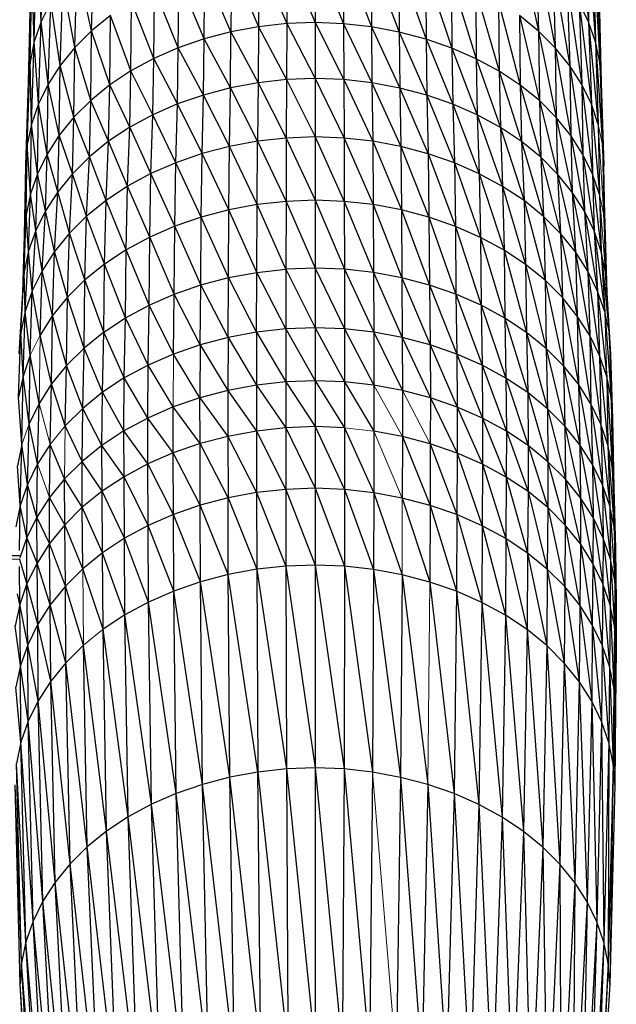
# Paper-space layout '_Top' of a CAD drawing. Header units: millimetres. Extents: x 0 to 1300, y -464 to -1.
# Tile 38 of 47: x 978 to 1013, y -238 to -181. Entities that reach past the tile are written whole.
import ezdxf

# ---------------------------------------------------------------- set-up
doc = ezdxf.new("R2010")
doc.units = ezdxf.units.MM

psp = doc.layouts.new('_Top')

# ---------------------------------------------------------------- linework, layer by layer
at = {"color": 7, "linetype": 'Continuous', "lineweight": 25}
for p, q in [((1010.235, -174.261), (1010.893, -180.917)), ((979.122, -180.895), (979.233, -175.357)), ((1006.764, -175.829), (1007.983, -181.452)), ((1010.781, -175.38), (1010.893, -180.917)), ((1010.781, -175.38), (1011.293, -182.077)), ((978.718, -182.054), (978.833, -176.508)), ((979.122, -180.895), (978.833, -176.508)), ((982.044, -181.435), (982.173, -176.698)), ((993.377, -177.004), (993.371, -181.022)), ((993.377, -177.004), (995.019, -180.961)), ((995.019, -176.943), (995.019, -180.961)), ((995.019, -176.943), (996.667, -181.024)), ((996.66, -177.006), (996.667, -181.024)), ((996.66, -177.006), (998.3, -181.208)), ((1007.853, -176.716), (1007.983, -181.452)), ((1007.853, -176.716), (1008.956, -182.425)), ((1011.179, -176.531), (1011.293, -182.077)), ((1011.179, -176.531), (1011.537, -183.258)), ((990.154, -177.481), (990.134, -181.501)), ((990.154, -177.481), (991.737, -181.203)), ((991.751, -177.185), (991.737, -181.203)), ((991.751, -177.185), (993.371, -181.022)), ((998.287, -177.189), (998.3, -181.208)), ((998.287, -177.189), (999.903, -181.508)), ((999.883, -177.488), (999.903, -181.508)), ((999.883, -177.488), (1001.46, -181.919)), ((978.471, -183.235), (978.587, -177.681)), ((978.718, -182.054), (978.587, -177.681)), ((981.068, -182.406), (981.207, -177.66)), ((982.044, -181.435), (981.207, -177.66)), ((988.576, -181.91), (988.602, -177.889)), ((990.134, -181.501), (988.602, -177.889)), ((1001.433, -177.898), (1001.46, -181.919)), ((1001.433, -177.898), (1002.956, -182.438)), ((1008.816, -177.679), (1008.956, -182.425)), ((1008.816, -177.679), (1009.797, -183.464)), ((1011.421, -177.704), (1011.537, -183.258)), ((1011.421, -177.704), (1011.619, -184.45)), ((980.224, -183.444), (980.372, -178.687)), ((981.068, -182.406), (980.372, -178.687)), ((987.078, -182.427), (987.11, -178.403)), ((988.576, -181.91), (987.11, -178.403)), ((1002.924, -178.414), (1002.956, -182.438)), ((1002.924, -178.414), (1004.377, -183.059)), ((1009.648, -178.708), (1009.797, -183.464)), ((1009.648, -178.708), (1010.498, -184.558)), ((978.386, -184.427), (978.503, -178.864)), ((978.471, -183.235), (978.503, -178.864)), ((985.656, -183.046), (985.694, -179.02)), ((987.078, -182.427), (985.694, -179.02)), ((1004.339, -179.033), (1004.377, -183.059)), ((1004.339, -179.033), (1005.707, -183.777)), ((1011.502, -178.888), (1011.619, -184.45)), ((979.675, -179.769), (979.122, -180.895)), ((979.52, -184.537), (979.675, -179.769)), ((980.224, -183.444), (979.675, -179.769)), ((984.324, -183.763), (984.367, -179.734)), ((985.656, -183.046), (984.367, -179.734)), ((1005.663, -179.748), (1005.707, -183.777)), ((1005.663, -179.748), (1006.931, -184.589)), ((1010.343, -179.791), (1010.498, -184.558)), ((1010.343, -179.791), (1011.054, -185.696)), ((1010.893, -180.917), (1010.343, -179.791)), ((979.122, -180.895), (978.718, -182.054)), ((978.961, -185.675), (979.122, -180.895)), ((979.52, -184.537), (979.122, -180.895)), ((983.146, -180.541), (982.044, -181.435)), ((983.098, -184.573), (983.146, -180.541)), ((984.324, -183.763), (983.146, -180.541)), ((993.371, -181.022), (991.737, -181.203)), ((993.371, -181.022), (993.361, -184.268)), ((995.019, -180.961), (993.371, -181.022)), ((993.371, -181.022), (995.02, -184.207)), ((995.019, -180.961), (995.02, -184.207)), ((995.019, -180.961), (996.678, -184.271)), ((996.667, -181.024), (995.019, -180.961)), ((996.667, -181.024), (996.678, -184.271)), ((996.667, -181.024), (998.32, -184.456)), ((998.3, -181.208), (996.667, -181.024)), ((1006.883, -180.557), (1006.931, -184.589)), ((1006.883, -180.557), (1008.035, -185.488)), ((1007.983, -181.452), (1006.883, -180.557)), ((1010.893, -180.917), (1011.054, -185.696)), ((1010.893, -180.917), (1011.458, -186.868)), ((1011.293, -182.077), (1010.893, -180.917)), ((982.044, -181.435), (981.068, -182.406)), ((981.991, -185.471), (982.044, -181.435)), ((983.098, -184.573), (982.044, -181.435)), ((990.134, -181.501), (988.576, -181.91)), ((990.106, -184.751), (990.134, -181.501)), ((991.737, -181.203), (990.134, -181.501)), ((990.134, -181.501), (991.718, -184.451)), ((991.737, -181.203), (991.718, -184.451)), ((991.737, -181.203), (993.361, -184.268)), ((998.3, -181.208), (998.32, -184.456)), ((998.3, -181.208), (999.932, -184.757)), ((999.903, -181.508), (998.3, -181.208)), ((999.903, -181.508), (999.932, -184.757)), ((999.903, -181.508), (1001.498, -185.171)), ((1001.46, -181.919), (999.903, -181.508)), ((1007.983, -181.452), (1008.035, -185.488)), ((1007.983, -181.452), (1009.013, -186.465)), ((1008.956, -182.425), (1007.983, -181.452)), ((978.718, -182.054), (978.471, -183.235)), ((978.554, -186.845), (978.718, -182.054)), ((978.961, -185.675), (978.718, -182.054)), ((988.576, -181.91), (987.078, -182.427)), ((988.538, -185.162), (988.576, -181.91)), ((990.106, -184.751), (988.576, -181.91)), ((1001.46, -181.919), (1001.498, -185.171)), ((1001.46, -181.919), (1003.004, -185.693)), ((1002.956, -182.438), (1001.46, -181.919)), ((1011.293, -182.077), (1011.458, -186.868)), ((1011.293, -182.077), (1011.705, -188.061)), ((1011.537, -183.258), (1011.293, -182.077)), ((981.068, -182.406), (980.224, -183.444)), ((981.011, -186.446), (981.068, -182.406)), ((981.991, -185.471), (981.068, -182.406)), ((987.078, -182.427), (985.656, -183.046)), ((987.031, -185.682), (987.078, -182.427)), ((988.538, -185.162), (987.078, -182.427)), ((1002.956, -182.438), (1003.004, -185.693)), ((1002.956, -182.438), (1004.433, -186.318)), ((1004.377, -183.059), (1002.956, -182.438)), ((1008.956, -182.425), (1009.013, -186.465)), ((1008.956, -182.425), (1009.857, -187.508)), ((1009.797, -183.464), (1008.956, -182.425)), ((978.304, -188.038), (978.471, -183.235)), ((978.471, -183.235), (978.386, -184.427)), ((978.554, -186.845), (978.471, -183.235)), ((985.656, -183.046), (984.324, -183.763)), ((985.601, -186.305), (985.656, -183.046)), ((987.031, -185.682), (985.656, -183.046)), ((1004.377, -183.059), (1004.433, -186.318)), ((1004.377, -183.059), (1005.771, -187.041)), ((1005.707, -183.777), (1004.377, -183.059)), ((1011.537, -183.258), (1011.705, -188.061)), ((1011.537, -183.258), (1011.787, -189.265)), ((1011.619, -184.45), (1011.537, -183.258)), ((980.224, -183.444), (979.52, -184.537)), ((980.165, -187.488), (980.224, -183.444)), ((981.011, -186.446), (980.224, -183.444)), ((984.324, -183.763), (983.098, -184.573)), ((984.261, -187.026), (984.324, -183.763)), ((985.601, -186.305), (984.324, -183.763)), ((1005.707, -183.777), (1005.771, -187.041)), ((1005.707, -183.777), (1007.002, -187.857)), ((1006.931, -184.589), (1005.707, -183.777)), ((1009.797, -183.464), (1009.857, -187.508)), ((1009.797, -183.464), (1010.561, -188.607)), ((1010.498, -184.558), (1009.797, -183.464)), ((978.219, -189.242), (978.386, -184.427)), ((978.304, -188.038), (978.386, -184.427)), ((991.718, -184.451), (990.106, -184.751)), ((991.718, -184.451), (991.679, -187.843)), ((993.361, -184.268), (991.718, -184.451)), ((991.718, -184.451), (993.342, -187.658)), ((993.361, -184.268), (993.342, -187.658)), ((995.02, -184.207), (993.361, -184.268)), ((993.361, -184.268), (995.02, -187.596)), ((995.02, -184.207), (995.02, -187.596)), ((995.02, -184.207), (996.699, -187.66)), ((996.678, -184.271), (995.02, -184.207)), ((996.678, -184.271), (996.699, -187.66)), ((996.678, -184.271), (998.362, -187.847)), ((998.32, -184.456), (996.678, -184.271)), ((998.32, -184.456), (998.362, -187.847)), ((998.32, -184.456), (999.993, -188.153)), ((999.932, -184.757), (998.32, -184.456)), ((1011.619, -184.45), (1011.787, -189.265)), ((979.52, -184.537), (978.961, -185.675)), ((979.458, -188.586), (979.52, -184.537)), ((980.165, -187.488), (979.52, -184.537)), ((983.098, -184.573), (981.991, -185.471)), ((983.027, -187.841), (983.098, -184.573)), ((984.261, -187.026), (983.098, -184.573)), ((990.106, -184.751), (988.538, -185.162)), ((990.046, -188.146), (990.106, -184.751)), ((991.679, -187.843), (990.106, -184.751)), ((999.932, -184.757), (999.993, -188.153)), ((999.932, -184.757), (1001.579, -188.572)), ((1001.498, -185.171), (999.932, -184.757)), ((1006.931, -184.589), (1007.002, -187.857)), ((1006.931, -184.589), (1008.114, -188.762)), ((1008.035, -185.488), (1006.931, -184.589)), ((1010.498, -184.558), (1010.561, -188.607)), ((1010.498, -184.558), (1011.119, -189.75)), ((1011.054, -185.696), (1010.498, -184.558)), ((981.991, -185.471), (981.011, -186.446)), ((981.914, -188.744), (981.991, -185.471)), ((983.027, -187.841), (981.991, -185.471)), ((988.538, -185.162), (987.031, -185.682)), ((988.459, -188.563), (988.538, -185.162)), ((990.046, -188.146), (988.538, -185.162)), ((1001.498, -185.171), (1001.579, -188.572)), ((1001.498, -185.171), (1003.103, -189.1)), ((1003.004, -185.693), (1001.498, -185.171)), ((1008.035, -185.488), (1008.114, -188.762)), ((1008.035, -185.488), (1009.097, -189.745)), ((1009.013, -186.465), (1008.035, -185.488)), ((978.961, -185.675), (978.554, -186.845)), ((978.896, -189.728), (978.961, -185.675)), ((979.458, -188.586), (978.961, -185.675)), ((987.031, -185.682), (985.601, -186.305)), ((986.934, -189.089), (987.031, -185.682)), ((988.459, -188.563), (987.031, -185.682)), ((1003.004, -185.693), (1003.103, -189.1)), ((1003.004, -185.693), (1004.55, -189.732)), ((1004.433, -186.318), (1003.004, -185.693)), ((1011.054, -185.696), (1011.119, -189.75)), ((1011.054, -185.696), (1011.525, -190.925)), ((1011.458, -186.868), (1011.054, -185.696)), ((981.011, -186.446), (980.165, -187.488)), ((980.928, -189.725), (981.011, -186.446)), ((981.914, -188.744), (981.011, -186.446)), ((985.601, -186.305), (984.261, -187.026)), ((985.485, -189.719), (985.601, -186.305)), ((986.934, -189.089), (985.601, -186.305)), ((1004.433, -186.318), (1004.55, -189.732)), ((1004.433, -186.318), (1005.904, -190.464)), ((1005.771, -187.041), (1004.433, -186.318)), ((1009.013, -186.465), (1009.097, -189.745)), ((1009.013, -186.465), (1009.946, -190.794)), ((1009.857, -187.508), (1009.013, -186.465)), ((978.554, -186.845), (978.304, -188.038)), ((978.487, -190.903), (978.554, -186.845)), ((978.896, -189.728), (978.554, -186.845)), ((984.261, -187.026), (983.027, -187.841)), ((984.129, -190.449), (984.261, -187.026)), ((985.485, -189.719), (984.261, -187.026)), ((1005.771, -187.041), (1005.904, -190.464)), ((1005.771, -187.041), (1007.151, -191.291)), ((1007.002, -187.857), (1005.771, -187.041)), ((1011.458, -186.868), (1011.525, -190.925)), ((980.165, -187.488), (979.458, -188.586)), ((980.076, -190.774), (980.165, -187.488)), ((980.928, -189.725), (980.165, -187.488)), ((983.027, -187.841), (981.914, -188.744)), ((982.88, -191.274), (983.027, -187.841)), ((984.129, -190.449), (983.027, -187.841)), ((991.679, -187.843), (990.046, -188.146)), ((991.655, -191.516), (991.679, -187.843)), ((993.342, -187.658), (991.679, -187.843)), ((991.679, -187.843), (993.33, -191.33)), ((993.342, -187.658), (993.33, -191.33)), ((995.02, -187.596), (993.342, -187.658)), ((993.342, -187.658), (995.021, -191.267)), ((995.02, -187.596), (995.021, -191.267)), ((995.02, -187.596), (996.711, -191.332)), ((996.699, -187.66), (995.02, -187.596)), ((996.699, -187.66), (996.711, -191.332)), ((996.699, -187.66), (998.386, -191.521)), ((998.362, -187.847), (996.699, -187.66)), ((998.362, -187.847), (998.386, -191.521)), ((998.362, -187.847), (1000.03, -191.828)), ((999.993, -188.153), (998.362, -187.847)), ((1007.002, -187.857), (1007.151, -191.291)), ((1007.002, -187.857), (1008.275, -192.207)), ((1008.114, -188.762), (1007.002, -187.857)), ((1009.857, -187.508), (1009.946, -190.794)), ((1009.857, -187.508), (1010.654, -191.899)), ((1010.561, -188.607), (1009.857, -187.508)), ((978.304, -188.038), (978.219, -189.242)), ((978.237, -192.101), (978.304, -188.038)), ((978.487, -190.903), (978.304, -188.038)), ((990.046, -188.146), (988.459, -188.563)), ((990.01, -191.821), (990.046, -188.146)), ((991.655, -191.516), (990.046, -188.146)), ((999.993, -188.153), (1000.03, -191.828)), ((999.993, -188.153), (1001.627, -192.251)), ((1001.579, -188.572), (999.993, -188.153)), ((1011.705, -188.061), (1011.773, -192.123)), ((1011.705, -188.061), (1011.855, -193.332)), ((1011.787, -189.265), (1011.705, -188.061)), ((979.458, -188.586), (978.896, -189.728)), ((979.365, -191.878), (979.458, -188.586)), ((980.076, -190.774), (979.458, -188.586)), ((981.914, -188.744), (980.928, -189.725)), ((981.753, -192.188), (981.914, -188.744)), ((982.88, -191.274), (981.914, -188.744)), ((988.459, -188.563), (986.934, -189.089)), ((988.412, -192.241), (988.459, -188.563)), ((990.01, -191.821), (988.459, -188.563)), ((1001.579, -188.572), (1001.627, -192.251)), ((1001.579, -188.572), (1003.162, -192.782)), ((1003.103, -189.1), (1001.579, -188.572)), ((1008.114, -188.762), (1008.275, -192.207)), ((1008.114, -188.762), (1009.271, -193.202)), ((1009.097, -189.745), (1008.114, -188.762)), ((1010.561, -188.607), (1010.654, -191.899)), ((1010.561, -188.607), (1011.216, -193.049)), ((1011.119, -189.75), (1010.561, -188.607)), ((978.151, -193.309), (978.219, -189.242)), ((978.237, -192.101), (978.219, -189.242)), ((986.934, -189.089), (985.485, -189.719)), ((986.876, -192.771), (986.934, -189.089)), ((988.412, -192.241), (986.934, -189.089)), ((1003.103, -189.1), (1003.162, -192.782)), ((1003.103, -189.1), (1004.619, -193.419)), ((1004.55, -189.732), (1003.103, -189.1)), ((978.896, -189.728), (978.487, -190.903)), ((978.8, -193.026), (978.896, -189.728)), ((979.365, -191.878), (978.896, -189.728)), ((980.928, -189.725), (980.076, -190.774)), ((980.755, -193.181), (980.928, -189.725)), ((981.753, -192.188), (980.928, -189.725)), ((985.485, -189.719), (984.129, -190.449)), ((985.416, -193.406), (985.485, -189.719)), ((986.876, -192.771), (985.485, -189.719)), ((1004.55, -189.732), (1004.619, -193.419)), ((1004.55, -189.732), (1005.984, -194.157)), ((1005.904, -190.464), (1004.55, -189.732)), ((1009.097, -189.745), (1009.271, -193.202)), ((1009.097, -189.745), (1010.13, -194.264)), ((1009.946, -190.794), (1009.097, -189.745)), ((1011.119, -189.75), (1011.216, -193.049)), ((1011.119, -189.75), (1011.624, -194.232)), ((1011.525, -190.925), (1011.119, -189.75)), ((980.076, -190.774), (979.365, -191.878)), ((979.893, -194.243), (980.076, -190.774)), ((980.755, -193.181), (980.076, -190.774)), ((984.129, -190.449), (982.88, -191.274)), ((984.05, -194.141), (984.129, -190.449)), ((985.416, -193.406), (984.129, -190.449)), ((1005.904, -190.464), (1005.984, -194.157)), ((1005.904, -190.464), (1007.239, -194.989)), ((1007.151, -191.291), (1005.904, -190.464)), ((978.487, -190.903), (978.237, -192.101)), ((978.389, -194.209), (978.487, -190.903)), ((978.8, -193.026), (978.487, -190.903)), ((982.88, -191.274), (981.753, -192.188)), ((982.792, -194.972), (982.88, -191.274)), ((984.05, -194.141), (982.88, -191.274)), ((993.33, -191.33), (991.655, -191.516)), ((993.33, -191.33), (993.324, -195.265)), ((995.021, -191.267), (993.33, -191.33)), ((993.33, -191.33), (995.021, -195.202)), ((995.021, -191.267), (995.021, -195.202)), ((995.021, -191.267), (996.718, -195.267)), ((996.711, -191.332), (995.021, -191.267)), ((996.711, -191.332), (996.718, -195.267)), ((996.711, -191.332), (998.4, -195.456)), ((998.386, -191.521), (996.711, -191.332)), ((1007.151, -191.291), (1007.239, -194.989)), ((1007.151, -191.291), (1008.372, -195.912)), ((1008.275, -192.207), (1007.151, -191.291)), ((1009.946, -190.794), (1010.13, -194.264)), ((1009.946, -190.794), (1010.847, -195.383)), ((1010.654, -191.899), (1009.946, -190.794)), ((1011.525, -190.925), (1011.624, -194.232)), ((979.365, -191.878), (978.8, -193.026)), ((979.173, -195.36), (979.365, -191.878)), ((979.893, -194.243), (979.365, -191.878)), ((990.01, -191.821), (988.412, -192.241)), ((989.991, -195.758), (990.01, -191.821)), ((991.655, -191.516), (990.01, -191.821)), ((991.642, -195.452), (990.01, -191.821)), ((991.642, -195.452), (991.655, -191.516)), ((993.324, -195.265), (991.655, -191.516)), ((998.386, -191.521), (998.4, -195.456)), ((998.386, -191.521), (1000.05, -195.765)), ((1000.03, -191.828), (998.386, -191.521)), ((1000.03, -191.828), (1000.05, -195.765)), ((1000.03, -191.828), (1001.653, -196.189)), ((1001.627, -192.251), (1000.03, -191.828)), ((1010.654, -191.899), (1010.847, -195.383)), ((1010.654, -191.899), (1011.415, -196.546)), ((1011.216, -193.049), (1010.654, -191.899)), ((978.137, -195.413), (978.237, -192.101)), ((978.237, -192.101), (978.151, -193.309)), ((978.389, -194.209), (978.237, -192.101)), ((981.753, -192.188), (980.755, -193.181)), ((981.657, -195.893), (981.753, -192.188)), ((982.792, -194.972), (981.753, -192.188)), ((988.412, -192.241), (986.876, -192.771)), ((988.386, -196.18), (988.412, -192.241)), ((989.991, -195.758), (988.412, -192.241)), ((1001.627, -192.251), (1001.653, -196.189)), ((1001.627, -192.251), (1003.194, -196.723)), ((1003.162, -192.782), (1001.627, -192.251)), ((1008.275, -192.207), (1008.372, -195.912)), ((1008.275, -192.207), (1009.375, -196.914)), ((1009.271, -193.202), (1008.275, -192.207)), ((1011.773, -192.123), (1011.873, -195.437)), ((1011.773, -192.123), (1011.956, -196.653)), ((1011.855, -193.332), (1011.773, -192.123)), ((978.8, -193.026), (978.389, -194.209)), ((978.601, -196.523), (978.8, -193.026)), ((979.173, -195.36), (978.8, -193.026)), ((986.876, -192.771), (985.416, -193.406)), ((986.844, -196.712), (986.876, -192.771)), ((988.386, -196.18), (986.876, -192.771)), ((1003.162, -192.782), (1003.194, -196.723)), ((1003.162, -192.782), (1004.657, -197.363)), ((1004.619, -193.419), (1003.162, -192.782)), ((1011.216, -193.049), (1011.415, -196.546)), ((1011.216, -193.049), (1011.829, -197.744)), ((1011.624, -194.232), (1011.216, -193.049)), ((978.05, -196.629), (978.151, -193.309)), ((978.137, -195.413), (978.151, -193.309)), ((980.755, -193.181), (979.893, -194.243)), ((980.652, -196.893), (980.755, -193.181)), ((981.657, -195.893), (980.755, -193.181)), ((985.416, -193.406), (984.05, -194.141)), ((985.379, -197.349), (985.416, -193.406)), ((986.844, -196.712), (985.416, -193.406)), ((1004.619, -193.419), (1004.657, -197.363)), ((1004.619, -193.419), (1006.027, -198.103)), ((1005.984, -194.157), (1004.619, -193.419)), ((1009.271, -193.202), (1009.375, -196.914)), ((1009.271, -193.202), (1010.24, -197.984)), ((1010.13, -194.264), (1009.271, -193.202)), ((1011.855, -193.332), (1011.956, -196.653)), ((984.05, -194.141), (982.792, -194.972)), ((984.008, -198.087), (984.05, -194.141)), ((985.379, -197.349), (984.05, -194.141)), ((1005.984, -194.157), (1006.027, -198.103)), ((1005.984, -194.157), (1007.287, -198.939)), ((1007.239, -194.989), (1005.984, -194.157)), ((978.389, -194.209), (978.137, -195.413)), ((978.185, -197.72), (978.389, -194.209)), ((978.601, -196.523), (978.389, -194.209)), ((979.893, -194.243), (979.173, -195.36)), ((979.783, -197.962), (979.893, -194.243)), ((980.652, -196.893), (979.893, -194.243)), ((1010.13, -194.264), (1010.24, -197.984)), ((1010.13, -194.264), (1010.962, -199.111)), ((1010.847, -195.383), (1010.13, -194.264)), ((1011.624, -194.232), (1011.829, -197.744)), ((1011.624, -194.232), (1012.081, -198.964)), ((1011.873, -195.437), (1011.624, -194.232)), ((982.792, -194.972), (981.657, -195.893)), ((982.745, -198.921), (982.792, -194.972)), ((984.008, -198.087), (982.792, -194.972)), ((991.642, -195.452), (993.324, -195.265)), ((993.324, -195.265), (993.314, -198.732)), ((995.021, -195.202), (993.324, -195.265)), ((993.324, -195.265), (995.021, -198.669)), ((995.021, -195.202), (995.021, -198.669)), ((995.021, -195.202), (996.729, -198.734)), ((996.718, -195.267), (995.021, -195.202)), ((996.718, -195.267), (996.729, -198.734)), ((996.718, -195.267), (998.42, -198.925)), ((998.4, -195.456), (996.718, -195.267)), ((1007.239, -194.989), (1007.287, -198.939)), ((1007.239, -194.989), (1008.425, -199.865)), ((1008.372, -195.912), (1007.239, -194.989)), ((977.929, -198.94), (978.137, -195.413)), ((978.137, -195.413), (978.05, -196.629)), ((978.185, -197.72), (978.137, -195.413)), ((979.173, -195.36), (978.601, -196.523)), ((979.058, -199.088), (979.173, -195.36)), ((979.783, -197.962), (979.173, -195.36)), ((981.657, -195.893), (980.652, -196.893)), ((981.605, -199.846), (981.657, -195.893)), ((982.745, -198.921), (981.657, -195.893)), ((988.386, -196.18), (989.991, -195.758)), ((989.962, -199.228), (989.991, -195.758)), ((989.991, -195.758), (991.642, -195.452)), ((991.622, -198.92), (989.991, -195.758)), ((991.622, -198.92), (991.642, -195.452)), ((993.314, -198.732), (991.642, -195.452)), ((998.4, -195.456), (998.42, -198.925)), ((998.4, -195.456), (1000.08, -199.236)), ((1000.05, -195.765), (998.4, -195.456)), ((1000.05, -195.765), (1000.08, -199.236)), ((1000.05, -195.765), (1001.692, -199.662)), ((1001.653, -196.189), (1000.05, -195.765)), ((1008.372, -195.912), (1008.425, -199.865)), ((1008.372, -195.912), (1009.431, -200.871)), ((1009.375, -196.914), (1008.372, -195.912)), ((1010.847, -195.383), (1010.962, -199.111)), ((1010.847, -195.383), (1011.535, -200.283)), ((1011.415, -196.546), (1010.847, -195.383)), ((1011.873, -195.437), (1012.081, -198.964)), ((1011.873, -195.437), (1012.165, -200.195)), ((1011.956, -196.653), (1011.873, -195.437)), ((986.844, -196.712), (988.386, -196.18)), ((988.348, -199.652), (988.386, -196.18)), ((989.962, -199.228), (988.386, -196.18)), ((1001.653, -196.189), (1001.692, -199.662)), ((1001.653, -196.189), (1003.242, -200.199)), ((1003.194, -196.723), (1001.653, -196.189)), ((977.842, -200.171), (978.05, -196.629)), ((977.929, -198.94), (978.05, -196.629)), ((978.601, -196.523), (978.185, -197.72)), ((978.482, -200.259), (978.601, -196.523)), ((979.058, -199.088), (978.601, -196.523)), ((980.652, -196.893), (979.783, -197.962)), ((980.596, -200.85), (980.652, -196.893)), ((981.605, -199.846), (980.652, -196.893)), ((985.379, -197.349), (986.844, -196.712)), ((986.796, -200.187), (986.844, -196.712)), ((988.348, -199.652), (986.844, -196.712)), ((1003.194, -196.723), (1003.242, -200.199)), ((1003.194, -196.723), (1004.714, -200.842)), ((1004.657, -197.363), (1003.194, -196.723)), ((1009.375, -196.914), (1009.431, -200.871)), ((1009.375, -196.914), (1010.3, -201.945)), ((1010.24, -197.984), (1009.375, -196.914)), ((1011.415, -196.546), (1011.535, -200.283)), ((1011.415, -196.546), (1011.951, -201.489)), ((1011.829, -197.744), (1011.415, -196.546)), ((1011.956, -196.653), (1012.165, -200.195)), ((984.008, -198.087), (985.379, -197.349)), ((985.323, -200.828), (985.379, -197.349)), ((986.796, -200.187), (985.379, -197.349)), ((1004.657, -197.363), (1004.714, -200.842)), ((1004.657, -197.363), (1006.091, -201.587)), ((1006.027, -198.103), (1004.657, -197.363)), ((978.185, -197.72), (977.929, -198.94)), ((978.063, -201.465), (978.185, -197.72)), ((978.482, -200.259), (978.185, -197.72)), ((979.783, -197.962), (979.058, -199.088)), ((979.724, -201.923), (979.783, -197.962)), ((980.596, -200.85), (979.783, -197.962)), ((982.745, -198.921), (984.008, -198.087)), ((983.943, -201.571), (984.008, -198.087)), ((985.323, -200.828), (984.008, -198.087)), ((1006.027, -198.103), (1006.091, -201.587)), ((1006.027, -198.103), (1007.359, -202.428)), ((1007.287, -198.939), (1006.027, -198.103)), ((1010.24, -197.984), (1010.3, -201.945)), ((1010.24, -197.984), (1011.025, -203.076)), ((1010.962, -199.111), (1010.24, -197.984)), ((1011.829, -197.744), (1012.205, -202.718)), ((993.314, -198.732), (991.622, -198.92)), ((993.314, -198.732), (993.31, -201.799)), ((995.021, -198.669), (993.314, -198.732)), ((993.314, -198.732), (995.022, -201.736)), ((995.021, -198.669), (995.022, -201.736)), ((995.021, -198.669), (996.733, -201.801)), ((996.729, -198.734), (995.021, -198.669)), ((996.729, -198.734), (996.733, -201.801)), ((996.729, -198.734), (998.429, -201.992)), ((998.42, -198.925), (996.729, -198.734)), ((977.805, -202.693), (977.929, -198.94)), ((977.929, -198.94), (977.842, -200.171)), ((978.063, -201.465), (977.929, -198.94)), ((979.724, -201.923), (979.058, -199.088)), ((982.745, -198.921), (981.605, -199.846)), ((982.673, -202.41), (982.745, -198.921)), ((983.943, -201.571), (982.745, -198.921)), ((989.962, -199.228), (988.348, -199.652)), ((989.962, -199.228), (989.949, -202.297)), ((991.622, -198.92), (989.962, -199.228)), ((989.962, -199.228), (991.614, -201.987)), ((991.622, -198.92), (991.614, -201.987)), ((991.622, -198.92), (993.31, -201.799)), ((998.42, -198.925), (998.429, -201.992)), ((998.42, -198.925), (1000.093, -202.304)), ((1000.08, -199.236), (998.42, -198.925)), ((1000.08, -199.236), (1000.093, -202.304)), ((1000.08, -199.236), (1001.709, -202.731)), ((1001.692, -199.662), (1000.08, -199.236)), ((1007.287, -198.939), (1007.359, -202.428)), ((1007.287, -198.939), (1008.503, -203.359)), ((1008.425, -199.865), (1007.287, -198.939)), ((1010.962, -199.111), (1011.025, -203.076)), ((1010.962, -199.111), (1011.6, -204.253)), ((1011.535, -200.283), (1010.962, -199.111)), ((1012.081, -198.964), (1012.205, -202.718)), ((1012.081, -198.964), (1012.29, -203.958)), ((1012.165, -200.195), (1012.081, -198.964)), ((981.605, -199.846), (980.596, -200.85)), ((981.527, -203.34), (981.605, -199.846)), ((982.673, -202.41), (981.605, -199.846)), ((988.348, -199.652), (986.796, -200.187)), ((988.348, -199.652), (988.331, -202.722)), ((988.348, -199.652), (989.949, -202.297)), ((1001.692, -199.662), (1001.709, -202.731)), ((1001.692, -199.662), (1003.263, -203.27)), ((1003.242, -200.199), (1001.692, -199.662)), ((1008.425, -199.865), (1008.503, -203.359)), ((1008.425, -199.865), (1009.516, -204.371)), ((1009.431, -200.871), (1008.425, -199.865)), ((978.482, -200.259), (978.063, -201.465)), ((978.418, -204.229), (978.482, -200.259)), ((978.996, -203.053), (978.482, -200.259)), ((986.796, -200.187), (985.323, -200.828)), ((988.331, -202.722), (986.796, -200.187)), ((1003.242, -200.199), (1003.263, -203.27)), ((1003.242, -200.199), (1004.738, -203.914)), ((1004.714, -200.842), (1003.242, -200.199)), ((1011.535, -200.283), (1011.6, -204.253)), ((1011.535, -200.283), (1012.018, -205.464)), ((1011.951, -201.489), (1011.535, -200.283)), ((1012.165, -200.195), (1012.29, -203.958)), ((980.596, -200.85), (979.724, -201.923)), ((980.512, -204.35), (980.596, -200.85)), ((981.527, -203.34), (980.596, -200.85)), ((985.323, -200.828), (983.943, -201.571)), ((985.299, -203.901), (985.323, -200.828)), ((986.776, -203.258), (985.323, -200.828)), ((1004.714, -200.842), (1004.738, -203.914)), ((1004.714, -200.842), (1006.119, -204.661)), ((1006.091, -201.587), (1004.714, -200.842)), ((1009.431, -200.871), (1009.516, -204.371)), ((1009.431, -200.871), (1010.39, -205.452)), ((1010.3, -201.945), (1009.431, -200.871)), ((978.063, -201.465), (977.805, -202.693)), ((977.997, -205.44), (978.063, -201.465)), ((978.418, -204.229), (978.063, -201.465)), ((983.943, -201.571), (982.673, -202.41)), ((983.916, -204.645), (983.943, -201.571)), ((985.299, -203.901), (983.943, -201.571)), ((1006.091, -201.587), (1006.119, -204.661)), ((1006.091, -201.587), (1007.39, -205.504)), ((1007.359, -202.428), (1006.091, -201.587)), ((1011.951, -201.489), (1012.018, -205.464)), ((1011.951, -201.489), (1012.272, -206.697)), ((1012.205, -202.718), (1011.951, -201.489)), ((979.724, -201.923), (978.996, -203.053)), ((979.635, -205.43), (979.724, -201.923)), ((980.512, -204.35), (979.724, -201.923)), ((991.614, -201.987), (989.949, -202.297)), ((993.31, -201.799), (991.614, -201.987)), ((991.614, -201.987), (991.617, -204.654)), ((991.614, -201.987), (993.312, -204.465)), ((995.022, -201.736), (993.31, -201.799)), ((993.31, -201.799), (995.022, -204.402)), ((993.31, -201.799), (993.312, -204.465)), ((995.022, -201.736), (995.022, -204.402)), ((995.022, -201.736), (996.732, -204.468)), ((996.733, -201.801), (995.022, -201.736)), ((996.733, -201.801), (996.732, -204.468)), ((996.733, -201.801), (998.426, -204.659)), ((998.429, -201.992), (996.733, -201.801)), ((998.429, -201.992), (998.426, -204.659)), ((1000.093, -202.304), (998.429, -201.992)), ((1010.3, -201.945), (1010.39, -205.452)), ((1010.3, -201.945), (1011.119, -206.589)), ((1011.025, -203.076), (1010.3, -201.945)), ((977.997, -205.44), (977.805, -202.693)), ((982.673, -202.41), (981.527, -203.34)), ((982.642, -205.486), (982.673, -202.41)), ((983.916, -204.645), (982.673, -202.41)), ((988.331, -202.722), (986.776, -203.258)), ((989.949, -202.297), (988.331, -202.722)), ((988.337, -205.388), (988.331, -202.722)), ((988.331, -202.722), (989.953, -204.963)), ((989.949, -202.297), (989.953, -204.963)), ((989.949, -202.297), (991.617, -204.654)), ((1000.093, -202.304), (1000.089, -204.97)), ((1001.709, -202.731), (1000.093, -202.304)), ((1001.709, -202.731), (1001.704, -205.397)), ((1001.709, -202.731), (1003.257, -205.935)), ((1003.263, -203.27), (1001.709, -202.731)), ((1007.359, -202.428), (1007.39, -205.504)), ((1007.359, -202.428), (1008.537, -206.438)), ((1008.503, -203.359), (1007.359, -202.428)), ((1012.205, -202.718), (1012.272, -206.697)), ((1012.205, -202.718), (1012.358, -207.942)), ((1012.29, -203.958), (1012.205, -202.718)), ((978.996, -203.053), (978.418, -204.229)), ((978.902, -206.566), (978.996, -203.053)), ((981.527, -203.34), (980.512, -204.35)), ((981.493, -206.418), (981.527, -203.34)), ((982.642, -205.486), (981.527, -203.34)), ((986.776, -203.258), (985.299, -203.901)), ((986.783, -205.923), (986.776, -203.258)), ((988.337, -205.388), (986.776, -203.258)), ((1003.263, -203.27), (1003.257, -205.935)), ((1003.263, -203.27), (1004.731, -206.579)), ((1004.738, -203.914), (1003.263, -203.27)), ((1011.025, -203.076), (1011.119, -206.589)), ((1011.025, -203.076), (1011.697, -207.773)), ((1011.6, -204.253), (1011.025, -203.076)), ((985.299, -203.901), (983.916, -204.645)), ((986.783, -205.923), (985.299, -203.901)), ((985.307, -206.565), (985.299, -203.901)), ((1004.738, -203.914), (1004.731, -206.579)), ((1004.738, -203.914), (1006.11, -207.325)), ((1006.119, -204.661), (1004.738, -203.914)), ((1008.503, -203.359), (1008.537, -206.438)), ((1008.503, -203.359), (1009.552, -207.452)), ((1009.516, -204.371), (1008.503, -203.359)), ((978.321, -207.749), (978.418, -204.229)), ((978.902, -206.566), (978.418, -204.229)), ((981.493, -206.418), (980.512, -204.35)), ((993.312, -204.465), (991.617, -204.654)), ((995.022, -204.402), (993.312, -204.465)), ((993.312, -204.465), (993.316, -208.038)), ((993.312, -204.465), (995.022, -207.975)), ((995.022, -204.402), (995.022, -207.975)), ((995.022, -204.402), (996.728, -208.041)), ((996.732, -204.468), (995.022, -204.402)), ((996.732, -204.468), (996.728, -208.041)), ((996.732, -204.468), (998.418, -208.231)), ((1009.516, -204.371), (1009.552, -207.452)), ((1009.516, -204.371), (1010.428, -208.535)), ((1010.39, -205.452), (1009.516, -204.371)), ((1011.6, -204.253), (1011.697, -207.773)), ((1011.6, -204.253), (1012.118, -208.991)), ((1012.018, -205.464), (1011.6, -204.253)), ((1012.29, -203.958), (1012.358, -207.942)), ((983.916, -204.645), (982.642, -205.486)), ((985.307, -206.565), (983.916, -204.645)), ((983.925, -207.309), (983.916, -204.645)), ((989.953, -204.963), (988.337, -205.388)), ((991.617, -204.654), (989.953, -204.963)), ((989.953, -204.963), (989.966, -208.534)), ((989.953, -204.963), (991.625, -208.226)), ((991.617, -204.654), (993.316, -208.038)), ((991.617, -204.654), (991.625, -208.226)), ((998.426, -204.659), (998.418, -208.231)), ((1000.089, -204.97), (998.426, -204.659)), ((1000.089, -204.97), (1000.076, -208.542)), ((1000.089, -204.97), (1001.688, -208.968)), ((1001.704, -205.397), (1000.089, -204.97)), ((1006.119, -204.661), (1006.11, -207.325)), ((1006.119, -204.661), (1007.38, -208.167)), ((1007.39, -205.504), (1006.119, -204.661)), ((977.997, -205.44), (977.738, -206.673)), ((977.897, -208.967), (977.997, -205.44)), ((978.321, -207.749), (977.997, -205.44)), ((979.635, -205.43), (978.902, -206.566)), ((979.596, -208.513), (979.635, -205.43)), ((980.475, -207.431), (979.635, -205.43)), ((982.642, -205.486), (981.493, -206.418)), ((983.925, -207.309), (982.642, -205.486)), ((982.653, -208.15), (982.642, -205.486)), ((988.337, -205.388), (986.783, -205.923)), ((988.353, -208.958), (988.337, -205.388)), ((989.966, -208.534), (988.337, -205.388)), ((1001.704, -205.397), (1001.688, -208.968)), ((1001.704, -205.397), (1003.237, -209.504)), ((1003.257, -205.935), (1001.704, -205.397)), ((1007.39, -205.504), (1007.38, -208.167)), ((1007.39, -205.504), (1008.526, -209.101)), ((1008.537, -206.438), (1007.39, -205.504)), ((1010.39, -205.452), (1010.428, -208.535)), ((1010.39, -205.452), (1011.16, -209.676)), ((1011.119, -206.589), (1010.39, -205.452)), ((1012.018, -205.464), (1012.118, -208.991)), ((1012.018, -205.464), (1012.374, -210.232)), ((1012.272, -206.697), (1012.018, -205.464)), ((986.783, -205.923), (985.307, -206.565)), ((988.353, -208.958), (986.783, -205.923)), ((986.803, -209.493), (986.783, -205.923)), ((1003.257, -205.935), (1003.237, -209.504)), ((1003.257, -205.935), (1004.707, -210.147)), ((1004.731, -206.579), (1003.257, -205.935)), ((977.897, -208.967), (977.738, -206.673)), ((978.902, -206.566), (978.321, -207.749)), ((978.862, -209.653), (978.902, -206.566)), ((981.493, -206.418), (980.475, -207.431)), ((981.504, -209.081), (981.493, -206.418)), ((982.653, -208.15), (981.493, -206.418)), ((985.307, -206.565), (983.925, -207.309)), ((985.331, -210.133), (985.307, -206.565)), ((986.803, -209.493), (985.307, -206.565)), ((1004.731, -206.579), (1004.707, -210.147)), ((1004.731, -206.579), (1006.083, -210.891)), ((1006.11, -207.325), (1004.731, -206.579)), ((1008.537, -206.438), (1008.526, -209.101)), ((1008.537, -206.438), (1009.54, -210.114)), ((1009.552, -207.452), (1008.537, -206.438)), ((1011.119, -206.589), (1011.16, -209.676)), ((1011.119, -206.589), (1011.739, -210.863)), ((1011.697, -207.773), (1011.119, -206.589)), ((1012.272, -206.697), (1012.374, -210.232)), ((1012.272, -206.697), (1012.46, -211.484)), ((1012.358, -207.942), (1012.272, -206.697)), ((983.925, -207.309), (982.653, -208.15)), ((983.952, -210.875), (983.925, -207.309)), ((985.331, -210.133), (983.925, -207.309)), ((1006.11, -207.325), (1006.083, -210.891)), ((1006.11, -207.325), (1007.35, -211.731)), ((1007.38, -208.167), (1006.11, -207.325)), ((978.321, -207.749), (977.897, -208.967)), ((978.279, -210.839), (978.321, -207.749)), ((978.862, -209.653), (978.321, -207.749)), ((980.475, -207.431), (979.596, -208.513)), ((981.504, -209.081), (980.475, -207.431)), ((980.487, -210.093), (980.475, -207.431)), ((1009.552, -207.452), (1009.54, -210.114)), ((1009.552, -207.452), (1010.416, -211.196)), ((1010.428, -208.535), (1009.552, -207.452)), ((1011.697, -207.773), (1011.739, -210.863)), ((1011.697, -207.773), (1012.161, -212.084)), ((1012.118, -208.991), (1011.697, -207.773)), ((982.653, -208.15), (981.504, -209.081)), ((982.683, -211.714), (982.653, -208.15)), ((983.952, -210.875), (982.653, -208.15)), ((991.625, -208.226), (989.966, -208.534)), ((993.316, -208.038), (991.625, -208.226)), ((991.625, -208.226), (991.632, -212.678)), ((991.625, -208.226), (993.319, -212.491)), ((995.022, -207.975), (993.316, -208.038)), ((993.316, -208.038), (993.319, -212.491)), ((993.316, -208.038), (995.022, -212.428)), ((995.022, -207.975), (995.022, -212.428)), ((995.022, -207.975), (996.724, -212.493)), ((996.728, -208.041), (995.022, -207.975)), ((996.728, -208.041), (996.724, -212.493)), ((996.728, -208.041), (998.411, -212.683)), ((998.418, -208.231), (996.728, -208.041)), ((998.418, -208.231), (998.411, -212.683)), ((998.418, -208.231), (1000.066, -212.993)), ((1000.076, -208.542), (998.418, -208.231)), ((1007.38, -208.167), (1007.35, -211.731)), ((1007.38, -208.167), (1008.494, -212.662)), ((1008.526, -209.101), (1007.38, -208.167)), ((1012.358, -207.942), (1012.46, -211.484)), ((977.897, -208.967), (977.637, -210.207)), ((977.861, -211.581), (977.897, -208.967)), ((978.279, -210.839), (977.897, -208.967)), ((979.596, -208.513), (978.862, -209.653)), ((980.487, -210.093), (979.596, -208.513)), ((979.609, -211.174), (979.596, -208.513)), ((988.353, -208.958), (986.803, -209.493)), ((989.966, -208.534), (988.353, -208.958)), ((989.976, -212.986), (988.353, -208.958)), ((988.367, -213.408), (988.353, -208.958)), ((989.976, -212.986), (989.966, -208.534)), ((989.966, -208.534), (991.632, -212.678)), ((1000.076, -208.542), (1001.675, -213.418)), ((1001.688, -208.968), (1000.076, -208.542)), ((1001.688, -208.968), (1001.675, -213.418)), ((1001.688, -208.968), (1003.22, -213.954)), ((1003.237, -209.504), (1001.688, -208.968)), ((1010.428, -208.535), (1010.416, -211.196)), ((1010.428, -208.535), (1011.146, -212.336)), ((1011.16, -209.676), (1010.428, -208.535)), ((1012.118, -208.991), (1012.161, -212.084)), ((1012.118, -208.991), (1012.418, -213.328)), ((1012.374, -210.232), (1012.118, -208.991)), ((981.504, -209.081), (980.487, -210.093)), ((981.537, -212.643), (981.504, -209.081)), ((982.683, -211.714), (981.504, -209.081)), ((986.803, -209.493), (985.331, -210.133)), ((986.819, -213.942), (986.803, -209.493)), ((988.367, -213.408), (986.803, -209.493)), ((1003.237, -209.504), (1003.22, -213.954)), ((1003.237, -209.504), (1004.688, -214.595)), ((1004.707, -210.147), (1003.237, -209.504)), ((1008.526, -209.101), (1008.494, -212.662)), ((1008.526, -209.101), (1009.505, -213.673)), ((1009.54, -210.114), (1008.526, -209.101)), ((978.862, -209.653), (978.279, -210.839)), ((978.875, -212.313), (978.862, -209.653)), ((979.609, -211.174), (978.862, -209.653)), ((980.487, -210.093), (979.609, -211.174)), ((980.523, -213.652), (980.487, -210.093)), ((981.537, -212.643), (980.487, -210.093)), ((985.331, -210.133), (983.952, -210.875)), ((986.819, -213.942), (985.331, -210.133)), ((985.35, -214.581), (985.331, -210.133)), ((1004.707, -210.147), (1004.688, -214.595)), ((1004.707, -210.147), (1006.062, -215.337)), ((1006.083, -210.891), (1004.707, -210.147)), ((1009.54, -210.114), (1009.505, -213.673)), ((1009.54, -210.114), (1010.378, -214.753)), ((1010.416, -211.196), (1009.54, -210.114)), ((1011.16, -209.676), (1011.146, -212.336)), ((1011.16, -209.676), (1011.726, -213.522)), ((1011.739, -210.863), (1011.16, -209.676)), ((1012.374, -210.232), (1012.418, -213.328)), ((1012.374, -210.232), (1012.504, -214.583)), ((1012.46, -211.484), (1012.374, -210.232)), ((978.279, -210.839), (977.871, -212.011)), ((978.875, -212.313), (978.279, -210.839)), ((978.293, -213.498), (978.279, -210.839)), ((979.609, -211.174), (978.875, -212.313)), ((980.523, -213.652), (979.609, -211.174)), ((979.647, -214.731), (979.609, -211.174)), ((983.952, -210.875), (982.683, -211.714)), ((983.974, -215.322), (983.952, -210.875)), ((985.35, -214.581), (983.952, -210.875)), ((1006.083, -210.891), (1006.062, -215.337)), ((1006.083, -210.891), (1007.326, -216.176)), ((1007.35, -211.731), (1006.083, -210.891)), ((1010.416, -211.196), (1010.378, -214.753)), ((1010.416, -211.196), (1011.107, -215.89)), ((1011.146, -212.336), (1010.416, -211.196)), ((1011.739, -210.863), (1011.726, -213.522)), ((1011.739, -210.863), (1012.147, -214.742)), ((1012.161, -212.084), (1011.739, -210.863)), ((977.874, -211.889), (976.8, -211.889)), ((982.683, -211.714), (981.537, -212.643)), ((983.974, -215.322), (982.683, -211.714)), ((982.708, -216.158), (982.683, -211.714)), ((1007.35, -211.731), (1007.326, -216.176)), ((1007.35, -211.731), (1008.467, -217.105)), ((1008.494, -212.662), (1007.35, -211.731)), ((1012.46, -211.484), (1012.504, -214.583)), ((977.87, -212.094), (976.803, -212.107)), ((978.293, -213.498), (977.87, -212.111)), ((978.875, -212.313), (978.293, -213.498)), ((979.647, -214.731), (978.875, -212.313)), ((978.915, -215.867), (978.875, -212.313)), ((995.022, -212.428), (993.319, -212.491)), ((995.022, -212.428), (995.023, -224.192)), ((995.022, -212.428), (996.697, -224.256)), ((996.724, -212.493), (995.022, -212.428)), ((1011.146, -212.336), (1011.107, -215.89)), ((1011.146, -212.336), (1011.685, -217.073)), ((1011.726, -213.522), (1011.146, -212.336)), ((1012.161, -212.084), (1012.147, -214.742)), ((1012.161, -212.084), (1012.403, -215.985)), ((1012.418, -213.328), (1012.161, -212.084)), ((977.868, -214.717), (977.857, -212.511)), ((981.537, -212.643), (980.523, -213.652)), ((982.708, -216.158), (981.537, -212.643)), ((989.976, -212.986), (988.367, -213.408)), ((991.632, -212.678), (989.976, -212.986)), ((991.69, -224.438), (989.976, -212.986)), ((990.062, -224.74), (989.976, -212.986)), ((993.319, -212.491), (991.632, -212.678)), ((991.632, -212.678), (991.69, -224.438)), ((991.632, -212.678), (993.349, -224.254)), ((993.319, -212.491), (995.023, -224.192)), ((993.319, -212.491), (993.349, -224.254)), ((996.724, -212.493), (996.697, -224.256)), ((996.724, -212.493), (998.355, -224.443)), ((998.411, -212.683), (996.724, -212.493)), ((998.411, -212.683), (998.355, -224.443)), ((998.411, -212.683), (999.982, -224.748)), ((1000.066, -212.993), (998.411, -212.683)), ((1000.066, -212.993), (999.982, -224.748)), ((1000.066, -212.993), (1001.564, -225.166)), ((1001.675, -213.418), (1000.066, -212.993)), ((1008.494, -212.662), (1008.467, -217.105)), ((1008.494, -212.662), (1009.477, -218.114)), ((1009.505, -213.673), (1008.494, -212.662)), ((978.293, -213.498), (977.868, -214.717)), ((978.915, -215.867), (978.293, -213.498)), ((978.334, -217.049), (978.293, -213.498)), ((988.367, -213.408), (986.819, -213.942)), ((990.062, -224.74), (988.367, -213.408)), ((988.479, -225.156), (988.367, -213.408)), ((1001.675, -213.418), (1003.083, -225.692)), ((1003.22, -213.954), (1001.675, -213.418)), ((1011.726, -213.522), (1011.685, -217.073)), ((1011.726, -213.522), (1012.105, -218.29)), ((1012.147, -214.742), (1011.726, -213.522)), ((1012.418, -213.328), (1012.403, -215.985)), ((1012.418, -213.328), (1012.489, -217.239)), ((1012.504, -214.583), (1012.418, -213.328)), ((977.868, -214.717), (977.75, -214.107)), ((980.523, -213.652), (979.647, -214.731)), ((980.552, -218.093), (980.523, -213.652)), ((981.564, -217.086), (980.523, -213.652)), ((986.819, -213.942), (985.35, -214.581)), ((986.958, -225.68), (986.819, -213.942)), ((988.479, -225.156), (986.819, -213.942)), ((1003.22, -213.954), (1003.083, -225.692)), ((1003.22, -213.954), (1004.526, -226.323)), ((1004.688, -214.595), (1003.22, -213.954)), ((1009.505, -213.673), (1009.477, -218.114)), ((1009.505, -213.673), (1010.348, -219.192)), ((1010.378, -214.753), (1009.505, -213.673)), ((977.868, -214.717), (977.608, -215.96)), ((978.334, -217.049), (977.868, -214.717)), ((977.911, -218.265), (977.868, -214.717)), ((979.647, -214.731), (978.915, -215.867)), ((979.677, -219.17), (979.647, -214.731)), ((980.552, -218.093), (979.647, -214.731)), ((985.35, -214.581), (983.974, -215.322)), ((986.958, -225.68), (985.35, -214.581)), ((985.513, -226.309), (985.35, -214.581)), ((1004.688, -214.595), (1004.526, -226.323)), ((1004.688, -214.595), (1005.877, -227.053)), ((1006.062, -215.337), (1004.688, -214.595)), ((1010.378, -214.753), (1010.348, -219.192)), ((1010.378, -214.753), (1011.075, -220.326)), ((1011.107, -215.89), (1010.378, -214.753)), ((1012.147, -214.742), (1012.105, -218.29)), ((1012.147, -214.742), (1012.361, -219.529)), ((1012.403, -215.985), (1012.147, -214.742)), ((1012.504, -214.583), (1012.489, -217.239)), ((983.974, -215.322), (982.708, -216.158)), ((985.513, -226.309), (983.974, -215.322)), ((984.16, -227.037), (983.974, -215.322)), ((1006.062, -215.337), (1005.877, -227.053)), ((1006.062, -215.337), (1007.12, -227.878)), ((1007.326, -216.176), (1006.062, -215.337)), ((978.915, -215.867), (978.334, -217.049)), ((979.677, -219.17), (978.915, -215.867)), ((978.947, -220.303), (978.915, -215.867)), ((1011.107, -215.89), (1011.075, -220.326)), ((1011.107, -215.89), (1011.652, -221.507)), ((1011.685, -217.073), (1011.107, -215.89)), ((977.911, -218.265), (977.608, -215.96)), ((982.915, -227.86), (982.708, -216.158)), ((984.16, -227.037), (982.708, -216.158)), ((1007.326, -216.176), (1007.12, -227.878)), ((1007.326, -216.176), (1008.242, -228.791)), ((1008.467, -217.105), (1007.326, -216.176)), ((1012.403, -215.985), (1012.361, -219.529)), ((1012.403, -215.985), (1012.447, -220.781)), ((1012.489, -217.239), (1012.403, -215.985)), ((978.334, -217.049), (977.911, -218.265)), ((978.367, -221.483), (978.334, -217.049)), ((978.947, -220.303), (978.334, -217.049)), ((981.564, -217.086), (980.552, -218.093)), ((982.915, -227.86), (981.564, -217.086)), ((981.791, -228.771), (981.564, -217.086)), ((1008.467, -217.105), (1008.242, -228.791)), ((1008.467, -217.105), (1009.234, -229.783)), ((1009.477, -218.114), (1008.467, -217.105)), ((1011.685, -217.073), (1011.652, -221.507)), ((1011.685, -217.073), (1012.071, -222.722)), ((1012.105, -218.29), (1011.685, -217.073)), ((1012.489, -217.239), (1012.447, -220.781)), ((980.552, -218.093), (979.677, -219.17)), ((980.795, -229.762), (980.552, -218.093)), ((981.791, -228.771), (980.552, -218.093)), ((1009.477, -218.114), (1009.234, -229.783)), ((1009.477, -218.114), (1010.091, -230.843)), ((1010.348, -219.192), (1009.477, -218.114)), ((977.911, -218.265), (977.651, -219.505)), ((977.945, -222.697), (977.911, -218.265)), ((978.367, -221.483), (977.911, -218.265)), ((1012.105, -218.29), (1012.071, -222.722)), ((1012.105, -218.29), (1012.327, -223.959)), ((1012.361, -219.529), (1012.105, -218.29)), ((979.677, -219.17), (978.947, -220.303)), ((980.795, -229.762), (979.677, -219.17)), ((979.935, -230.82), (979.677, -219.17)), ((1010.348, -219.192), (1010.091, -230.843)), ((1010.348, -219.192), (1010.806, -231.958)), ((1011.075, -220.326), (1010.348, -219.192)), ((977.945, -222.697), (977.651, -219.505)), ((1012.361, -219.529), (1012.327, -223.959)), ((1012.361, -219.529), (1012.412, -225.208)), ((1012.447, -220.781), (1012.361, -219.529)), ((978.947, -220.303), (978.367, -221.483)), ((979.935, -230.82), (978.947, -220.303)), ((979.217, -231.935), (978.947, -220.303)), ((1011.075, -220.326), (1010.806, -231.958)), ((1011.075, -220.326), (1011.373, -233.119)), ((1011.652, -221.507), (1011.075, -220.326)), ((1012.447, -220.781), (1012.412, -225.208)), ((978.367, -221.483), (977.945, -222.697)), ((979.217, -231.935), (978.367, -221.483)), ((978.647, -233.095), (978.367, -221.483)), ((1011.652, -221.507), (1011.373, -233.119)), ((1011.652, -221.507), (1011.786, -234.313)), ((1012.071, -222.722), (1011.652, -221.507)), ((977.945, -222.697), (977.686, -223.934)), ((978.232, -234.289), (977.945, -222.697)), ((978.647, -233.095), (977.945, -222.697)), ((1012.071, -222.722), (1011.786, -234.313)), ((1012.071, -222.722), (1012.037, -235.53)), ((1012.327, -223.959), (1012.071, -222.722)), ((978.232, -234.289), (977.686, -223.934)), ((977.977, -235.505), (977.686, -223.934)), ((991.69, -224.438), (990.062, -224.74)), ((993.349, -224.254), (991.69, -224.438)), ((991.866, -240.729), (991.69, -224.438)), ((991.69, -224.438), (993.438, -240.555)), ((995.023, -224.192), (993.349, -224.254)), ((993.349, -224.254), (993.438, -240.555)), ((993.349, -224.254), (995.024, -240.496)), ((995.023, -224.192), (995.024, -240.496)), ((995.023, -224.192), (996.61, -240.557)), ((996.697, -224.256), (995.023, -224.192)), ((996.697, -224.256), (996.61, -240.557)), ((996.697, -224.256), (998.182, -240.734)), ((998.355, -224.443), (996.697, -224.256)), ((998.355, -224.443), (998.182, -240.734)), ((999.982, -224.748), (998.355, -224.443)), ((1012.327, -223.959), (1012.037, -235.53)), ((1012.327, -223.959), (1012.121, -236.758)), ((1012.412, -225.208), (1012.327, -223.959)), ((990.062, -224.74), (988.479, -225.156)), ((991.866, -240.729), (990.062, -224.74)), ((990.323, -241.016), (990.062, -224.74)), ((999.982, -224.748), (999.724, -241.023)), ((999.982, -224.748), (1001.222, -241.419)), ((1001.564, -225.166), (999.982, -224.748)), ((977.977, -235.505), (977.597, -225.183)), ((977.889, -236.732), (977.597, -225.183)), ((988.479, -225.156), (986.958, -225.68)), ((988.823, -241.41), (988.479, -225.156)), ((990.323, -241.016), (988.479, -225.156)), ((1001.564, -225.166), (1001.222, -241.419)), ((1001.564, -225.166), (1002.662, -241.919)), ((1003.083, -225.692), (1001.564, -225.166)), ((1012.412, -225.208), (1012.121, -236.758)), ((986.958, -225.68), (985.513, -226.309)), ((988.823, -241.41), (986.958, -225.68)), ((987.382, -241.906), (986.958, -225.68)), ((1003.083, -225.692), (1002.662, -241.919)), ((1003.083, -225.692), (1004.029, -242.516)), ((1004.526, -226.323), (1003.083, -225.692)), ((985.513, -226.309), (984.16, -227.037)), ((986.013, -242.502), (985.513, -226.309)), ((987.382, -241.906), (985.513, -226.309)), ((1004.526, -226.323), (1004.029, -242.516)), ((1004.526, -226.323), (1005.309, -243.208)), ((1005.877, -227.053), (1004.526, -226.323)), ((984.16, -227.037), (982.915, -227.86)), ((986.013, -242.502), (984.16, -227.037)), ((984.731, -243.192), (984.16, -227.037)), ((1005.877, -227.053), (1005.309, -243.208)), ((1005.877, -227.053), (1006.487, -243.99)), ((1007.12, -227.878), (1005.877, -227.053)), ((982.915, -227.86), (981.791, -228.771)), ((984.731, -243.192), (982.915, -227.86)), ((983.551, -243.971), (982.915, -227.86)), ((1007.12, -227.878), (1006.487, -243.99)), ((1007.12, -227.878), (1007.55, -244.855)), ((1008.242, -228.791), (1007.12, -227.878)), ((981.791, -228.771), (980.795, -229.762)), ((983.551, -243.971), (981.791, -228.771)), ((982.485, -244.835), (981.791, -228.771)), ((1008.242, -228.791), (1007.55, -244.855)), ((1008.242, -228.791), (1008.49, -245.795)), ((1009.234, -229.783), (1008.242, -228.791)), ((980.795, -229.762), (979.935, -230.82)), ((982.485, -244.835), (980.795, -229.762)), ((981.542, -245.774), (980.795, -229.762)), ((1009.234, -229.783), (1008.49, -245.795)), ((1009.234, -229.783), (1009.302, -246.799)), ((1010.091, -230.843), (1009.234, -229.783)), ((979.935, -230.82), (979.217, -231.935)), ((981.542, -245.774), (979.935, -230.82)), ((980.727, -246.777), (979.935, -230.82)), ((1010.091, -230.843), (1009.302, -246.799)), ((1010.091, -230.843), (1009.979, -247.857)), ((1010.806, -231.958), (1010.091, -230.843)), ((979.217, -231.935), (978.647, -233.095)), ((980.046, -247.833), (979.217, -231.935)), ((980.727, -246.777), (979.217, -231.935)), ((1010.806, -231.958), (1009.979, -247.857)), ((1010.806, -231.958), (1010.516, -248.956)), ((1011.373, -233.119), (1010.806, -231.958)), ((978.647, -233.095), (978.232, -234.289)), ((980.046, -247.833), (978.647, -233.095)), ((979.506, -248.932), (978.647, -233.095)), ((1011.373, -233.119), (1010.516, -248.956)), ((1011.373, -233.119), (1010.907, -250.088)), ((1011.786, -234.313), (1011.373, -233.119)), ((978.232, -234.289), (977.977, -235.505)), ((979.506, -248.932), (978.232, -234.289)), ((979.112, -250.063), (978.232, -234.289)), ((1011.786, -234.313), (1010.907, -250.088)), ((1011.786, -234.313), (1011.145, -251.241)), ((1012.037, -235.53), (1011.786, -234.313)), ((977.977, -235.505), (977.889, -236.732)), ((978.87, -251.215), (977.977, -235.505)), ((979.112, -250.063), (977.977, -235.505)), ((1012.037, -235.53), (1011.145, -251.241)), ((1012.037, -235.53), (1011.224, -252.404)), ((1012.121, -236.758), (1012.037, -235.53)), ((978.87, -251.215), (977.889, -236.732)), ((978.787, -252.379), (977.889, -236.732)), ((1012.121, -236.758), (1011.224, -252.404))]:
    psp.add_line(p, q, dxfattribs=at)
at = {"color": 142, "linetype": 'Continuous', "lineweight": 18, "true_color": 0x0080c0}
for p, q in [((1011.458, -186.868), (1011.773, -192.123)), ((1011.705, -188.061), (1011.458, -186.868)), ((1011.787, -189.265), (1011.855, -193.332)), ((1011.525, -190.925), (1011.873, -195.437)), ((1011.773, -192.123), (1011.525, -190.925)), ((1011.829, -197.744), (1011.951, -201.489)), ((1012.081, -198.964), (1011.829, -197.744)), ((979.058, -199.088), (978.482, -200.259)), ((978.996, -203.053), (979.058, -199.088)), ((986.776, -203.258), (986.796, -200.187)), ((998.429, -201.992), (1000.089, -204.97)), ((1000.093, -202.304), (1001.704, -205.397)), ((979.635, -205.43), (978.996, -203.053)), ((978.418, -204.229), (977.997, -205.44)), ((980.512, -204.35), (979.635, -205.43)), ((980.475, -207.431), (980.512, -204.35)), ((998.426, -204.659), (996.732, -204.468)), ((998.426, -204.659), (1000.076, -208.542)), ((979.596, -208.513), (978.902, -206.566)), ((1000.076, -208.542), (1000.066, -212.993)), ((981.564, -217.086), (981.537, -212.643)), ((1001.675, -213.418), (1001.564, -225.166)), ((982.708, -216.158), (981.564, -217.086)), ((998.355, -224.443), (999.724, -241.023))]:
    psp.add_line(p, q, dxfattribs=at)

doc.saveas('drawing.dxf')
